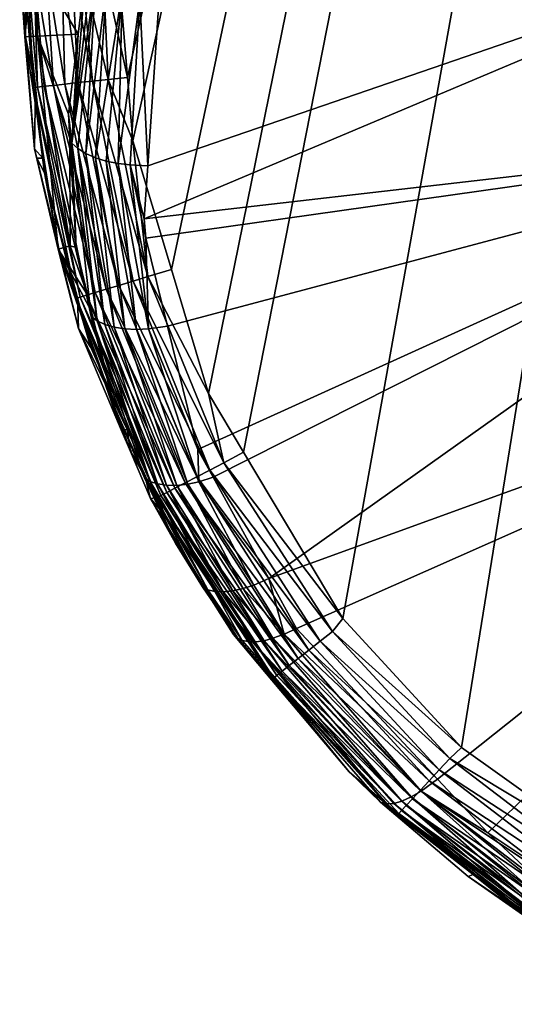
# Model space of a CAD drawing. Extents: x -0.023 to 0.023, y -0.126 to 0.045.
# Tile 1 of 256: x -0.022 to -0.015, y -0.124 to -0.112. Entities that reach past the tile are written whole.
import ezdxf

# ---------------------------------------------------------------- set-up
doc = ezdxf.new("R2010")
doc.units = 0
doc.layers.add('mesh', color=7, linetype='CONTINUOUS')

msp = doc.modelspace()

# ---------------------------------------------------------------- meshes
at = {"layer": 'mesh'}
mesh = msp.add_polyface(dxfattribs=at)
corners = [(-0.005127, 0.008344, 0.146494), (-0.002593, -0.078361, 0.146494), (-0.005195, -0.078372, 0.146476), (-0.010771, 0.003335, 0.146433), (-0.010404, -0.078399, 0.146434), (-0.015591, -0.078459, 0.146338), (-0.009843, -0.078392, 0.146445), (-0.008182, 0.004265, 0.146464), (-0.0078, -0.078383, 0.146458), (-0.006572, 0.004844, 0.146483), (-0.002335, -0.079505, 0.141426), (-0.004857, -0.031819, 0.14143), (-0.004665, -0.079547, 0.14144), (0, -0.07835, 0.146511), (0.002859, 0.010415, 0.146506), (0.002593, -0.078361, 0.146494), (0, -0.055362, 0.093286), (-0.007723, -0.06085, 0.093541), (0, -0.06085, 0.093541), (-0.015901, -0.049374, 0.09588), (-0.01557, -0.06085, 0.096053), (-0.013426, -0.06085, 0.094755), (-0.013278, -0.055087, 0.094623), (-0.013156, -0.06085, 0.094673), (-0.010486, -0.06085, 0.093863), (-0.010563, -0.055194, 0.093754), (-0.010093, -0.06085, 0.093743), (-0.013414, -0.098133, 0.094782), (-0.010088, -0.096503, 0.093769), (-0.011128, -0.096813, 0.093961), (-0.001822, 0.011069, 0.146509), (-0.018485, -0.03182, 0.141641), (-0.013941, -0.079894, 0.141557), (-0.009314, -0.079684, 0.141487), (-0.015041, -0.079962, 0.141578), (-0.007382, -0.079596, 0.141458), (-0.009245, -0.031818, 0.141475), (0, -0.079463, 0.141411), (0, -0.03182, 0.141411), (0.00246, -0.03182, 0.141426), (0.002335, -0.079505, 0.141426), (-0.020255, -0.113134, 0.113541), (-0.020323, -0.112313, 0.113541), (0.000236, -0.020338, 0.113541), (-0.017533, -0.119329, 0.113541), (-0.01882, -0.117172, 0.113541), (-0.013207, -0.122989, 0.113541), (-0.013915, -0.122484, 0.113541), (-0.007751, -0.055277, 0.093361), (-0.007723, -0.096187, 0.093548), (-0.010279, -0.09656, 0.093804), (-0.009019, -0.096263, 0.093619)]
mesh.append_faces([[corners[k] for k in face] for face in [(0, 1, 2, 2), (3, 4, 5, 5), (3, 6, 4, 4), (7, 8, 6, 6), (9, 2, 8, 8), (10, 11, 12, 12), (13, 14, 15, 15), (16, 17, 18, 18), (19, 20, 21, 21), (22, 21, 23, 23), (22, 19, 21, 21), (24, 22, 23, 23), (24, 25, 22, 22), (26, 25, 24, 24), (20, 27, 21, 21), (24, 28, 26, 26), (21, 29, 23, 23), (1, 30, 13, 13), (31, 32, 33, 33), (31, 34, 32, 32), (35, 36, 33, 33), (12, 36, 35, 35), (37, 38, 10, 10), (39, 37, 40, 40), (41, 42, 43, 43), (44, 45, 43, 43), (46, 47, 43, 43), (16, 48, 17, 17), (17, 49, 18, 18), (26, 48, 25, 25), (17, 48, 26, 26), (23, 50, 24, 24), (51, 17, 26, 26)]])
mesh = msp.add_polyface(dxfattribs=at)
corners = [(-0.012905, -0.097755, 0.094547), (-0.013159, -0.097944, 0.094665), (-0.013088, -0.098065, 0.094626), (-0.011458, -0.097256, 0.094087), (-0.012892, -0.098314, 0.094657), (-0.011381, -0.097389, 0.094123), (-0.012991, -0.098195, 0.09463), (-0.012732, -0.097627, 0.094468), (-0.012794, -0.09842, 0.094705), (-0.011279, -0.097543, 0.094199), (-0.021633, -0.11085, 0.106491), (-0.021721, -0.06085, 0.107774), (-0.021721, -0.11085, 0.107774), (-0.021559, -0.11085, 0.105402), (-0.021559, -0.06085, 0.105402), (-0.020704, -0.110219, 0.102297), (-0.021483, -0.06085, 0.105136), (-0.020587, -0.109838, 0.10206), (-0.020717, -0.06085, 0.102453), (-0.018849, -0.06085, 0.099043), (-0.018613, -0.104503, 0.098742), (-0.018227, -0.103834, 0.098327), (-0.01883, -0.105006, 0.099056), (-0.01557, -0.06085, 0.096053), (-0.014404, -0.098866, 0.095238), (-0.013414, -0.098133, 0.094782), (-0.013426, -0.06085, 0.094755), (-0.021645, -0.11085, 0.112361), (0.000236, -0.020338, 0.113541), (-0.019755, -0.114804, 0.113541), (-0.020255, -0.113134, 0.113541), (-0.020323, -0.112313, 0.113541), (-0.020445, -0.11085, 0.113541), (-0.019275, -0.11641, 0.113541), (-0.01882, -0.117172, 0.113541), (-0.015991, -0.121002, 0.113541), (-0.017533, -0.119329, 0.113541), (-0.013915, -0.122484, 0.113541), (-0.011563, -0.097034, 0.094099), (-0.020443, -0.109507, 0.101767), (-0.020602, -0.06085, 0.102052), (-0.019409, -0.06085, 0.100004), (-0.01906, -0.105539, 0.099387), (-0.019775, -0.107195, 0.100416), (-0.016406, -0.06085, 0.096559), (-0.014937, -0.099489, 0.095548), (-0.016392, -0.101018, 0.096576), (-0.016056, -0.100568, 0.096296), (-0.017675, -0.06085, 0.097849), (-0.017027, -0.101867, 0.097103), (-0.017316, -0.102254, 0.097344)]
mesh.append_faces([[corners[k] for k in face] for face in [(0, 1, 2, 2), (3, 4, 5, 5), (3, 6, 4, 4), (7, 0, 2, 2), (5, 8, 9, 9), (4, 8, 5, 5), (10, 11, 12, 12), (13, 14, 10, 10), (15, 16, 13, 13), (17, 18, 15, 15), (19, 20, 21, 21), (19, 22, 20, 20), (23, 24, 25, 25), (26, 0, 7, 7), (26, 1, 0, 0), (12, 11, 27, 27), (28, 29, 30, 30), (28, 31, 32, 32), (28, 33, 29, 29), (28, 34, 33, 33), (28, 35, 36, 36), (28, 37, 35, 35), (38, 6, 3, 3), (38, 2, 6, 6), (7, 2, 38, 38), (39, 40, 17, 17), (41, 42, 22, 22), (40, 43, 42, 42), (44, 45, 24, 24), (44, 46, 47, 47), (48, 49, 46, 46), (19, 50, 49, 49)]])
mesh = msp.add_polyface(dxfattribs=at)
corners = [(-0.015591, -0.078459, 0.146338), (-0.020341, -0.075953, 0.146246), (-0.020406, -0.075693, 0.146245), (-0.020597, -0.073404, 0.14624), (-0.020018, -0.077241, 0.146254), (-0.019877, -0.077804, 0.146258), (-0.019619, -0.078506, 0.146264), (-0.020256, -0.077309, 0.146229), (-0.018854, -0.078113, 0.141898), (-0.01724, -0.079918, 0.141678), (-0.018264, -0.077881, 0.141698), (-0.019419, -0.078336, 0.142236), (-0.017778, -0.080256, 0.141877), (-0.020146, -0.073405, 0.142123), (-0.020114, -0.075912, 0.14225), (-0.019518, -0.075798, 0.141911), (-0.020638, -0.076012, 0.142718), (-0.019915, -0.078533, 0.142704), (-0.018895, -0.07568, 0.141711), (-0.019347, -0.073405, 0.141774), (-0.0176, -0.077621, 0.141627), (-0.017079, -0.078957, 0.141616), (-0.01813, -0.076263, 0.141637), (-0.018217, -0.075557, 0.141639), (-0.019816, -0.078585, 0.146232), (-0.020017, -0.078665, 0.146164), (-0.019731, -0.073405, 0.141942), (-0.019104, -0.073405, 0.141738), (-0.018485, -0.073405, 0.141644), (-0.015592, -0.080089, 0.141593), (-0.009186, -0.124334, 0.113541), (-0.01002, -0.12423, 0.113541), (0.000236, -0.020338, 0.113541)]
mesh.append_faces([[corners[k] for k in face] for face in [(0, 1, 2, 2), (2, 3, 0, 0), (0, 4, 1, 1), (0, 5, 4, 4), (6, 5, 0, 0), (7, 4, 5, 5), (8, 9, 10, 10), (11, 12, 8, 8), (13, 14, 15, 15), (11, 16, 17, 17), (8, 14, 11, 11), (8, 15, 14, 14), (10, 15, 8, 8), (10, 18, 15, 15), (18, 19, 15, 15), (20, 9, 21, 21), (20, 10, 9, 9), (22, 10, 20, 20), (22, 18, 10, 10), (23, 18, 22, 22), (5, 6, 24, 24), (24, 7, 5, 5), (24, 25, 7, 7), (13, 15, 26, 26), (15, 19, 26, 26), (18, 27, 19, 19), (23, 27, 18, 18), (28, 27, 23, 23), (29, 20, 21, 21), (29, 22, 20, 20), (23, 22, 29, 29), (28, 23, 29, 29), (30, 31, 32, 32)]])
mesh = msp.add_polyface(dxfattribs=at)
corners = [(-0.011861, -0.112456, 0.095086), (-0.01195, -0.10785, 0.100149), (-0.011543, -0.110528, 0.101695), (-0.010349, -0.102675, 0.097161), (-0.009785, -0.105253, 0.090927), (-0.00845, -0.100532, 0.095924), (-0.010277, -0.106052, 0.091389), (-0.011155, -0.107482, 0.092214), (-0.011543, -0.105171, 0.098602), (-0.011458, -0.108533, 0.092821), (-0.011861, -0.109931, 0.093628), (-0.011861, -0.111194, 0.094357), (-0.010268, -0.108277, 0.091518), (-0.010918, -0.110532, 0.09282), (-0.009007, -0.106225, 0.090334), (-0.008396, -0.103918, 0.090157), (-0.010869, -0.097306, 0.094061), (-0.011279, -0.097543, 0.094199), (-0.009322, -0.096808, 0.093774), (-0.010095, -0.097057, 0.093918), (-0.019564, -0.109963, 0.101369), (-0.012794, -0.09842, 0.094705), (-0.014423, -0.099958, 0.095593), (-0.016284, -0.102404, 0.097005), (-0.015033, -0.100534, 0.095925), (-0.018162, -0.106064, 0.099118), (-0.012991, -0.098195, 0.09463), (-0.014595, -0.099825, 0.095529), (-0.012892, -0.098314, 0.094657), (-0.013088, -0.098065, 0.094626), (-0.014713, -0.099723, 0.095512), (-0.013159, -0.097944, 0.094665), (-0.014829, -0.099609, 0.095518), (-0.013414, -0.098133, 0.094782), (-0.014937, -0.099489, 0.095548)]
mesh.append_faces([[corners[k] for k in face] for face in [(0, 1, 2, 2), (3, 4, 5, 5), (3, 6, 4, 4), (3, 7, 6, 6), (8, 7, 3, 3), (8, 9, 7, 7), (8, 10, 9, 9), (1, 10, 8, 8), (1, 11, 10, 10), (0, 11, 1, 1), (12, 10, 13, 13), (12, 9, 10, 10), (12, 7, 9, 9), (14, 7, 12, 12), (14, 6, 7, 7), (14, 4, 6, 6), (14, 15, 4, 4), (16, 17, 5, 5), (18, 19, 5, 5), (1, 20, 2, 2), (21, 5, 17, 17), (21, 3, 5, 5), (22, 3, 21, 21), (3, 23, 8, 8), (22, 24, 3, 3), (8, 25, 1, 1), (26, 27, 28, 28), (29, 30, 26, 26), (31, 32, 29, 29), (28, 22, 21, 21), (27, 22, 28, 28), (33, 34, 31, 31)]])
mesh = msp.add_polyface(dxfattribs=at)
corners = [(-0.020963, -0.111751, 0.103212), (-0.021088, -0.112788, 0.103814), (-0.021045, -0.113164, 0.103891), (-0.02107, -0.113102, 0.103996), (-0.011543, -0.110528, 0.101695), (-0.019564, -0.109963, 0.101369), (-0.019917, -0.11135, 0.10217), (-0.020061, -0.113457, 0.103386), (-0.020109, -0.114148, 0.103785), (-0.020255, -0.113134, 0.113541), (-0.020575, -0.112339, 0.113523), (-0.020323, -0.112313, 0.113541), (-0.020924, -0.11085, 0.113441), (-0.020777, -0.11236, 0.113468), (-0.021043, -0.11085, 0.113371), (-0.020966, -0.11238, 0.113379), (-0.020252, -0.114954, 0.113468), (-0.020434, -0.115009, 0.113379), (-0.021137, -0.112399, 0.113257), (-0.020599, -0.115058, 0.113257), (-0.021284, -0.112415, 0.113108), (-0.020864, -0.113298, 0.103658), (-0.020732, -0.110996, 0.102481), (-0.020967, -0.113233, 0.10377), (-0.020595, -0.111104, 0.102345), (-0.020855, -0.11085, 0.102689), (-0.020796, -0.110925, 0.102581), (-0.02074, -0.113353, 0.103561), (-0.020394, -0.111211, 0.102234), (-0.020598, -0.113398, 0.103483), (-0.020446, -0.113429, 0.103427), (-0.020164, -0.111294, 0.102174), (-0.02029, -0.113448, 0.103395), (-0.019888, -0.109877, 0.101374), (-0.020443, -0.109507, 0.101767), (-0.019738, -0.109924, 0.10136), (-0.02017, -0.109748, 0.101471), (-0.020644, -0.11085, 0.113525), (-0.020445, -0.11085, 0.113541), (-0.021176, -0.11085, 0.113293)]
mesh.append_faces([[corners[k] for k in face] for face in [(0, 1, 2, 2), (1, 3, 2, 2), (4, 5, 6, 6), (4, 7, 8, 8), (9, 10, 11, 11), (12, 10, 13, 13), (13, 14, 12, 12), (13, 15, 14, 14), (16, 15, 13, 13), (17, 18, 15, 15), (19, 20, 18, 18), (21, 22, 23, 23), (24, 22, 21, 21), (2, 25, 0, 0), (2, 26, 25, 25), (22, 26, 2, 2), (23, 22, 2, 2), (27, 28, 24, 24), (29, 28, 27, 27), (30, 28, 29, 29), (30, 31, 28, 28), (32, 31, 30, 30), (7, 31, 32, 32), (6, 31, 7, 7), (27, 24, 21, 21), (31, 33, 28, 28), (34, 26, 22, 22), (35, 31, 6, 6), (36, 24, 28, 28), (11, 37, 38, 38), (11, 10, 37, 37), (12, 37, 10, 10), (15, 39, 14, 14)]])
mesh = msp.add_polyface(dxfattribs=at)
corners = [(-0.011543, -0.110528, 0.101695), (-0.011458, -0.113854, 0.095893), (-0.011861, -0.112456, 0.095086), (-0.011155, -0.114905, 0.0965), (-0.010349, -0.113024, 0.103136), (-0.010268, -0.11511, 0.095464), (-0.010918, -0.112855, 0.094162), (-0.010918, -0.110532, 0.09282), (-0.011861, -0.111194, 0.094357), (-0.011861, -0.109931, 0.093628), (-0.00845, -0.115168, 0.104374), (-0.014421, -0.122932, 0.108857), (-0.013263, -0.123705, 0.109303), (-0.015652, -0.12211, 0.108382), (-0.016303, -0.121415, 0.107981), (-0.018134, -0.119459, 0.106852), (-0.01849, -0.118813, 0.106479), (-0.019214, -0.117499, 0.10572), (-0.019413, -0.117139, 0.105512), (-0.020109, -0.114148, 0.103785), (-0.019917, -0.11135, 0.10217), (-0.020061, -0.113457, 0.103386), (-0.016517, -0.121569, 0.10809), (-0.014791, -0.123274, 0.109228), (-0.016646, -0.121645, 0.108192), (-0.016767, -0.121701, 0.108319), (-0.014691, -0.123202, 0.109091), (-0.014585, -0.123107, 0.108978), (-0.016806, -0.12186, 0.112541), (-0.01584, -0.122651, 0.112353), (-0.016891, -0.121804, 0.112355), (-0.016146, -0.121145, 0.113523), (-0.015991, -0.121002, 0.113541), (-0.013915, -0.122484, 0.113541), (-0.017665, -0.119499, 0.113523), (-0.017533, -0.119329, 0.113541), (-0.016284, -0.121294, 0.113468), (-0.014073, -0.122727, 0.113523), (-0.017825, -0.119625, 0.113468), (-0.014181, -0.122899, 0.113468), (-0.016413, -0.121434, 0.113379), (-0.014282, -0.123061, 0.113379), (-0.016529, -0.12156, 0.113257), (-0.014373, -0.123206, 0.113257), (-0.01663, -0.121669, 0.113108), (-0.018292, -0.119533, 0.106922), (-0.017043, -0.121711, 0.108804)]
mesh.append_faces([[corners[k] for k in face] for face in [(0, 1, 2, 2), (0, 3, 1, 1), (4, 3, 0, 0), (5, 1, 3, 3), (6, 2, 1, 1), (7, 2, 6, 6), (7, 8, 2, 2), (7, 9, 8, 8), (10, 11, 12, 12), (10, 13, 11, 11), (14, 13, 10, 10), (10, 15, 14, 14), (10, 16, 15, 15), (4, 16, 10, 10), (4, 17, 16, 16), (18, 17, 4, 4), (0, 19, 4, 4), (20, 21, 0, 0), (14, 22, 13, 13), (23, 24, 25, 25), (26, 22, 24, 24), (27, 13, 22, 22), (28, 29, 30, 30), (31, 32, 33, 33), (34, 32, 31, 31), (34, 35, 32, 32), (36, 31, 37, 37), (38, 31, 36, 36), (39, 40, 36, 36), (41, 42, 40, 40), (43, 44, 42, 42), (14, 45, 22, 22), (29, 46, 30, 30)]])
mesh = msp.add_polyface(dxfattribs=at)
corners = [(-0.021492, -0.111777, 0.105173), (-0.021501, -0.11085, 0.105178), (-0.021559, -0.11085, 0.105402), (-0.021654, -0.111787, 0.106487), (-0.021633, -0.11085, 0.106491), (-0.021721, -0.11085, 0.107774), (-0.021646, -0.111786, 0.107774), (-0.02153, -0.113238, 0.107772), (-0.021088, -0.112788, 0.103814), (-0.02107, -0.113102, 0.103996), (-0.020963, -0.111751, 0.103212), (-0.021222, -0.114538, 0.106487), (-0.021065, -0.114498, 0.105173), (-0.021543, -0.112442, 0.112541), (-0.02142, -0.113361, 0.112361), (-0.021517, -0.112439, 0.112361), (-0.021638, -0.111283, 0.112361), (-0.021137, -0.112399, 0.113257), (-0.021284, -0.112415, 0.113108), (-0.021384, -0.11085, 0.113088), (-0.020741, -0.115101, 0.113108), (-0.021403, -0.112427, 0.112935), (-0.020855, -0.115136, 0.112935), (-0.021491, -0.112437, 0.112744), (-0.020939, -0.115161, 0.112744), (-0.020704, -0.110219, 0.102297), (-0.021645, -0.11085, 0.112361), (-0.020855, -0.11085, 0.102689), (-0.021625, -0.11085, 0.11256), (-0.020966, -0.11238, 0.113379), (-0.021176, -0.11085, 0.113293), (-0.021537, -0.11085, 0.112839)]
mesh.append_faces([[corners[k] for k in face] for face in [(0, 1, 2, 2), (3, 4, 5, 5), (3, 6, 7, 7), (5, 6, 3, 3), (8, 0, 9, 9), (10, 0, 8, 8), (10, 1, 0, 0), (3, 2, 4, 4), (3, 0, 2, 2), (11, 0, 3, 3), (11, 12, 0, 0), (13, 14, 15, 15), (16, 13, 15, 15), (17, 18, 19, 19), (20, 21, 18, 18), (22, 23, 21, 21), (24, 13, 23, 23), (1, 25, 2, 2), (7, 15, 14, 14), (6, 15, 7, 7), (6, 16, 15, 15), (5, 16, 6, 6), (5, 26, 16, 16), (27, 1, 10, 10), (16, 28, 13, 13), (26, 28, 16, 16), (29, 17, 30, 30), (17, 19, 30, 30), (18, 31, 19, 19), (18, 21, 31, 31), (21, 23, 31, 31), (23, 28, 31, 31), (23, 13, 28, 28)]])
mesh = msp.add_polyface(dxfattribs=at)
corners = [(-0.020844, -0.115131, 0.105173), (-0.020792, -0.115347, 0.105299), (-0.020795, -0.115411, 0.105189), (-0.020718, -0.115469, 0.10506), (-0.021045, -0.113164, 0.103891), (-0.020967, -0.113233, 0.10377), (-0.021222, -0.114538, 0.106487), (-0.0215, -0.11336, 0.107772), (-0.021212, -0.114537, 0.107767), (-0.02153, -0.113238, 0.107772), (-0.021654, -0.111787, 0.106487), (-0.02096, -0.115567, 0.107763), (-0.020493, -0.116587, 0.106018), (-0.020286, -0.117162, 0.106487), (-0.02107, -0.113102, 0.103996), (-0.021492, -0.111777, 0.105173), (-0.021065, -0.114498, 0.105173), (-0.021543, -0.112442, 0.112541), (-0.0214, -0.113548, 0.112361), (-0.02142, -0.113361, 0.112361), (-0.02099, -0.115176, 0.112541), (-0.02097, -0.115171, 0.11236), (-0.020799, -0.115814, 0.11236), (-0.020434, -0.115009, 0.113379), (-0.020599, -0.115058, 0.113257), (-0.021137, -0.112399, 0.113257), (-0.020741, -0.115101, 0.113108), (-0.021284, -0.112415, 0.113108), (-0.020855, -0.115136, 0.112935), (-0.021403, -0.112427, 0.112935), (-0.020939, -0.115161, 0.112744), (-0.021491, -0.112437, 0.112744), (-0.020991, -0.11452, 0.104819)]
mesh.append_faces([[corners[k] for k in face] for face in [(0, 1, 2, 2), (3, 4, 2, 2), (5, 4, 3, 3), (6, 7, 8, 8), (6, 9, 7, 7), (10, 9, 6, 6), (8, 11, 6, 6), (6, 1, 0, 0), (6, 12, 1, 1), (13, 12, 6, 6), (14, 15, 16, 16), (0, 16, 6, 6), (17, 18, 19, 19), (20, 18, 17, 17), (20, 21, 18, 18), (22, 21, 20, 20), (23, 24, 25, 25), (24, 26, 27, 27), (26, 28, 29, 29), (28, 30, 31, 31), (30, 20, 17, 17), (11, 21, 22, 22), (8, 21, 11, 11), (8, 18, 21, 21), (7, 18, 8, 8), (7, 19, 18, 18), (9, 19, 7, 7), (2, 32, 0, 0), (4, 32, 2, 2), (4, 14, 32, 32), (14, 16, 32, 32), (0, 32, 16, 16)]])
mesh = msp.add_polyface(dxfattribs=at)
corners = [(-0.020053, -0.115574, 0.104623), (-0.019806, -0.115538, 0.104588), (-0.020087, -0.114395, 0.103928), (-0.020795, -0.115411, 0.105189), (-0.020792, -0.115347, 0.105299), (-0.020493, -0.116587, 0.106018), (-0.020617, -0.115517, 0.104939), (-0.020967, -0.113233, 0.10377), (-0.020718, -0.115469, 0.10506), (-0.020864, -0.113298, 0.103658), (-0.019685, -0.117603, 0.105911), (-0.020356, -0.115574, 0.104739), (-0.020495, -0.115552, 0.10483), (-0.019413, -0.117139, 0.105512), (-0.020109, -0.114148, 0.103785), (-0.020061, -0.113457, 0.103386), (-0.02029, -0.113448, 0.103395), (-0.02074, -0.113353, 0.103561), (-0.020598, -0.113398, 0.103483), (-0.020206, -0.115581, 0.10467), (-0.020446, -0.113429, 0.103427), (-0.010349, -0.113024, 0.103136), (-0.021222, -0.114538, 0.106487), (-0.02096, -0.115567, 0.107763), (-0.020405, -0.116881, 0.107755), (-0.020255, -0.113134, 0.113541), (-0.020058, -0.114895, 0.113523), (-0.020575, -0.112339, 0.113523), (-0.019755, -0.114804, 0.113541), (-0.019275, -0.11641, 0.113541), (-0.020777, -0.11236, 0.113468), (-0.020252, -0.114954, 0.113468), (-0.020434, -0.115009, 0.113379), (-0.020966, -0.11238, 0.113379), (-0.019256, -0.117404, 0.113468), (-0.019424, -0.117492, 0.113379), (-0.020599, -0.115058, 0.113257), (-0.019577, -0.117571, 0.113257), (-0.020741, -0.115101, 0.113108), (-0.019708, -0.11764, 0.113108), (-0.020855, -0.115136, 0.112935), (-0.019815, -0.117695, 0.112935), (-0.020939, -0.115161, 0.112744), (-0.019892, -0.117735, 0.112744), (-0.02099, -0.115176, 0.112541)]
mesh.append_faces([[corners[k] for k in face] for face in [(0, 1, 2, 2), (3, 4, 5, 5), (6, 7, 8, 8), (9, 7, 6, 6), (10, 11, 12, 12), (13, 1, 0, 0), (14, 15, 16, 16), (11, 17, 12, 12), (11, 18, 17, 17), (19, 18, 11, 11), (19, 20, 18, 18), (0, 20, 19, 19), (0, 16, 20, 20), (2, 16, 0, 0), (2, 14, 16, 16), (12, 9, 6, 6), (17, 9, 12, 12), (21, 1, 13, 13), (21, 2, 1, 1), (21, 14, 2, 2), (22, 23, 24, 24), (25, 26, 27, 27), (26, 28, 29, 29), (25, 28, 26, 26), (30, 26, 31, 31), (30, 27, 26, 26), (31, 32, 33, 33), (34, 32, 31, 31), (35, 36, 32, 32), (37, 38, 36, 36), (39, 40, 38, 38), (41, 42, 40, 40), (43, 44, 42, 42)]])
mesh = msp.add_polyface(dxfattribs=at)
corners = [(-0.020102, -0.117507, 0.106399), (-0.020493, -0.116587, 0.106018), (-0.020244, -0.117143, 0.106341), (-0.020795, -0.115411, 0.105189), (-0.019934, -0.117585, 0.106133), (-0.020718, -0.115469, 0.10506), (-0.020029, -0.117553, 0.106264), (-0.020617, -0.115517, 0.104939), (-0.019685, -0.117603, 0.105911), (-0.020495, -0.115552, 0.10483), (-0.019817, -0.117602, 0.106014), (-0.019543, -0.117588, 0.105828), (-0.020356, -0.115574, 0.104739), (-0.020206, -0.115581, 0.10467), (-0.019398, -0.117558, 0.105768), (-0.020053, -0.115574, 0.104623), (-0.019413, -0.117139, 0.105512), (-0.020405, -0.116881, 0.107755), (-0.020286, -0.117163, 0.107753), (-0.020286, -0.117162, 0.106487), (-0.021222, -0.114538, 0.106487), (-0.020327, -0.11688, 0.11236), (-0.02099, -0.115176, 0.112541), (-0.019939, -0.11776, 0.112541), (-0.020799, -0.115814, 0.11236), (-0.020058, -0.114895, 0.113523), (-0.019275, -0.11641, 0.113541), (-0.019075, -0.117311, 0.113523), (-0.01882, -0.117172, 0.113541), (-0.020252, -0.114954, 0.113468), (-0.019256, -0.117404, 0.113468), (-0.019424, -0.117492, 0.113379), (-0.020434, -0.115009, 0.113379), (-0.019577, -0.117571, 0.113257), (-0.020599, -0.115058, 0.113257), (-0.019708, -0.11764, 0.113108), (-0.020741, -0.115101, 0.113108), (-0.019815, -0.117695, 0.112935), (-0.020855, -0.115136, 0.112935), (-0.019892, -0.117735, 0.112744), (-0.020939, -0.115161, 0.112744), (-0.02096, -0.115567, 0.107763), (-0.020109, -0.117443, 0.106515)]
mesh.append_faces([[corners[k] for k in face] for face in [(0, 1, 2, 2), (3, 1, 0, 0), (4, 5, 6, 6), (7, 5, 4, 4), (6, 3, 0, 0), (5, 3, 6, 6), (8, 9, 10, 10), (11, 12, 8, 8), (11, 13, 12, 12), (14, 13, 11, 11), (14, 15, 13, 13), (16, 15, 14, 14), (10, 7, 4, 4), (9, 7, 10, 10), (17, 18, 19, 19), (20, 17, 19, 19), (19, 2, 1, 1), (21, 22, 23, 23), (24, 22, 21, 21), (25, 26, 27, 27), (26, 28, 27, 27), (29, 27, 30, 30), (29, 25, 27, 27), (30, 31, 32, 32), (31, 33, 34, 34), (33, 35, 36, 36), (35, 37, 38, 38), (37, 39, 40, 40), (39, 23, 22, 22), (17, 21, 18, 18), (17, 41, 21, 21), (41, 24, 21, 21), (42, 2, 19, 19)]])
mesh = msp.add_polyface(dxfattribs=at)
corners = [(-0.019398, -0.117558, 0.105768), (-0.019214, -0.117499, 0.10572), (-0.019413, -0.117139, 0.105512), (-0.019701, -0.118354, 0.107044), (-0.019351, -0.118921, 0.107215), (-0.020102, -0.117507, 0.106399), (-0.019934, -0.117585, 0.106133), (-0.020029, -0.117553, 0.106264), (-0.019191, -0.118981, 0.106939), (-0.019282, -0.118959, 0.107075), (-0.01849, -0.118813, 0.106479), (-0.018686, -0.118896, 0.10654), (-0.019543, -0.117588, 0.105828), (-0.018823, -0.118942, 0.10661), (-0.019685, -0.117603, 0.105911), (-0.019817, -0.117602, 0.106014), (-0.018957, -0.118972, 0.106701), (-0.019082, -0.118986, 0.106813), (-0.019377, -0.118865, 0.10734), (-0.020027, -0.117775, 0.107749), (-0.019832, -0.117997, 0.112359), (-0.019937, -0.11776, 0.112359), (-0.019939, -0.11776, 0.112541), (-0.018431, -0.120101, 0.112541), (-0.020327, -0.11688, 0.11236), (-0.019075, -0.117311, 0.113523), (-0.01882, -0.117172, 0.113541), (-0.017533, -0.119329, 0.113541), (-0.019256, -0.117404, 0.113468), (-0.017665, -0.119499, 0.113523), (-0.017825, -0.119625, 0.113468), (-0.019424, -0.117492, 0.113379), (-0.017974, -0.119742, 0.113379), (-0.019577, -0.117571, 0.113257), (-0.01811, -0.119848, 0.113257), (-0.019708, -0.11764, 0.113108), (-0.018226, -0.11994, 0.113108), (-0.019815, -0.117695, 0.112935), (-0.01832, -0.120014, 0.112935), (-0.019892, -0.117735, 0.112744), (-0.018389, -0.120068, 0.112744), (-0.020286, -0.117163, 0.107753), (-0.020244, -0.117143, 0.106341), (-0.020109, -0.117443, 0.106515), (-0.020286, -0.117162, 0.106487)]
mesh.append_faces([[corners[k] for k in face] for face in [(0, 1, 2, 2), (3, 4, 5, 5), (6, 7, 8, 8), (9, 5, 4, 4), (7, 5, 9, 9), (0, 10, 1, 1), (0, 11, 10, 10), (12, 11, 0, 0), (12, 13, 11, 11), (14, 13, 12, 12), (15, 16, 14, 14), (15, 6, 17, 17), (18, 3, 19, 19), (20, 21, 22, 22), (23, 20, 22, 22), (24, 22, 21, 21), (25, 26, 27, 27), (28, 25, 29, 29), (30, 31, 28, 28), (32, 33, 31, 31), (34, 35, 33, 33), (36, 37, 35, 35), (38, 39, 37, 37), (40, 22, 39, 39), (19, 21, 20, 20), (41, 21, 19, 19), (41, 24, 21, 21), (5, 42, 43, 43), (3, 5, 43, 43), (41, 43, 44, 44), (19, 43, 41, 41), (19, 3, 43, 43)]])
mesh = msp.add_polyface(dxfattribs=at)
corners = [(-0.019377, -0.118865, 0.10734), (-0.019351, -0.118921, 0.107215), (-0.019701, -0.118354, 0.107044), (-0.019191, -0.118981, 0.106939), (-0.019282, -0.118959, 0.107075), (-0.018835, -0.119615, 0.107458), (-0.020029, -0.117553, 0.106264), (-0.019685, -0.117603, 0.105911), (-0.018957, -0.118972, 0.106701), (-0.018823, -0.118942, 0.10661), (-0.019817, -0.117602, 0.106014), (-0.019082, -0.118986, 0.106813), (-0.019934, -0.117585, 0.106133), (-0.020027, -0.117775, 0.107749), (-0.018949, -0.119539, 0.107731), (-0.019075, -0.117311, 0.113523), (-0.017533, -0.119329, 0.113541), (-0.017665, -0.119499, 0.113523), (-0.019256, -0.117404, 0.113468), (-0.017825, -0.119625, 0.113468), (-0.017974, -0.119742, 0.113379), (-0.019424, -0.117492, 0.113379), (-0.01811, -0.119848, 0.113257), (-0.019577, -0.117571, 0.113257), (-0.018226, -0.11994, 0.113108), (-0.019708, -0.11764, 0.113108), (-0.01832, -0.120014, 0.112935), (-0.019815, -0.117695, 0.112935), (-0.018389, -0.120068, 0.112744), (-0.019892, -0.117735, 0.112744), (-0.018431, -0.120101, 0.112541), (-0.019939, -0.11776, 0.112541), (-0.019832, -0.117997, 0.112359), (-0.018899, -0.119579, 0.107599), (-0.0187, -0.119635, 0.107254), (-0.018552, -0.11962, 0.107095), (-0.018438, -0.119586, 0.107012), (-0.018292, -0.119533, 0.106922), (-0.018686, -0.118896, 0.10654), (-0.01849, -0.118813, 0.106479), (-0.018134, -0.119459, 0.106852), (-0.018521, -0.120047, 0.108004), (-0.018473, -0.120067, 0.112357)]
mesh.append_faces([[corners[k] for k in face] for face in [(0, 1, 2, 2), (3, 4, 5, 5), (3, 6, 4, 4), (7, 8, 9, 9), (10, 11, 8, 8), (11, 12, 3, 3), (13, 14, 0, 0), (15, 16, 17, 17), (18, 17, 19, 19), (19, 20, 21, 21), (20, 22, 23, 23), (22, 24, 25, 25), (24, 26, 27, 27), (26, 28, 29, 29), (28, 30, 31, 31), (13, 32, 14, 14), (33, 0, 14, 14), (33, 1, 0, 0), (33, 5, 4, 4), (3, 5, 34, 34), (35, 11, 34, 34), (35, 8, 11, 11), (36, 8, 35, 35), (36, 9, 8, 8), (37, 9, 36, 36), (37, 38, 9, 9), (37, 39, 38, 38), (40, 39, 37, 37), (4, 1, 33, 33), (11, 3, 34, 34), (41, 33, 14, 14), (30, 42, 32, 32), (14, 32, 42, 42)]])
mesh = msp.add_polyface(dxfattribs=at)
corners = [(-0.016806, -0.12186, 0.112541), (-0.016891, -0.121804, 0.112355), (-0.018431, -0.120101, 0.112541), (-0.017825, -0.119625, 0.113468), (-0.017665, -0.119499, 0.113523), (-0.016146, -0.121145, 0.113523), (-0.016284, -0.121294, 0.113468), (-0.017974, -0.119742, 0.113379), (-0.016413, -0.121434, 0.113379), (-0.01811, -0.119848, 0.113257), (-0.016529, -0.12156, 0.113257), (-0.018226, -0.11994, 0.113108), (-0.01663, -0.121669, 0.113108), (-0.01832, -0.120014, 0.112935), (-0.016711, -0.121757, 0.112935), (-0.018389, -0.120068, 0.112744), (-0.01677, -0.121821, 0.112744), (-0.018438, -0.119586, 0.107012), (-0.016517, -0.121569, 0.10809), (-0.018292, -0.119533, 0.106922), (-0.016646, -0.121645, 0.108192), (-0.018552, -0.11962, 0.107095), (-0.016767, -0.121701, 0.108319), (-0.0187, -0.119635, 0.107254), (-0.016872, -0.12173, 0.10846), (-0.016968, -0.121735, 0.108626), (-0.018835, -0.119615, 0.107458), (-0.018899, -0.119579, 0.107599), (-0.017043, -0.121711, 0.108804), (-0.017449, -0.121317, 0.108688), (-0.018521, -0.120047, 0.108004), (-0.018134, -0.119459, 0.106852), (-0.016303, -0.121415, 0.107981), (-0.018473, -0.120067, 0.112357), (-0.018949, -0.119539, 0.107731)]
mesh.append_faces([[corners[k] for k in face] for face in [(0, 1, 2, 2), (3, 4, 5, 5), (6, 7, 3, 3), (6, 8, 7, 7), (8, 9, 7, 7), (8, 10, 9, 9), (10, 11, 9, 9), (10, 12, 11, 11), (12, 13, 11, 11), (12, 14, 13, 13), (14, 15, 13, 13), (14, 16, 15, 15), (16, 2, 15, 15), (16, 0, 2, 2), (17, 18, 19, 19), (17, 20, 18, 18), (21, 20, 17, 17), (21, 22, 20, 20), (23, 22, 21, 21), (23, 24, 22, 22), (23, 25, 24, 24), (26, 25, 23, 23), (27, 25, 26, 26), (27, 28, 25, 25), (29, 27, 30, 30), (29, 28, 27, 27), (31, 19, 32, 32), (2, 1, 33, 33), (33, 29, 30, 30), (1, 29, 33, 33), (1, 28, 29, 29), (34, 33, 30, 30)]])
mesh = msp.add_polyface(dxfattribs=at)
corners = [(-0.013263, -0.123705, 0.109303), (-0.014421, -0.122932, 0.108857), (-0.014585, -0.123107, 0.108978), (-0.014957, -0.123336, 0.10955), (-0.016872, -0.12173, 0.10846), (-0.016968, -0.121735, 0.108626), (-0.014878, -0.123318, 0.109377), (-0.016767, -0.121701, 0.108319), (-0.014791, -0.123274, 0.109228), (-0.014691, -0.123202, 0.109091), (-0.016646, -0.121645, 0.108192), (-0.016517, -0.121569, 0.10809), (-0.015652, -0.12211, 0.108382), (-0.01459, -0.123553, 0.112541), (-0.01584, -0.122651, 0.112353), (-0.016806, -0.12186, 0.112541), (-0.01516, -0.123198, 0.112353), (-0.014073, -0.122727, 0.113523), (-0.013207, -0.122989, 0.113541), (-0.011742, -0.123899, 0.113523), (-0.013915, -0.122484, 0.113541), (-0.016146, -0.121145, 0.113523), (-0.014181, -0.122899, 0.113468), (-0.016284, -0.121294, 0.113468), (-0.014282, -0.123061, 0.113379), (-0.016413, -0.121434, 0.113379), (-0.011816, -0.124088, 0.113468), (-0.014373, -0.123206, 0.113257), (-0.016529, -0.12156, 0.113257), (-0.014452, -0.123332, 0.113108), (-0.01663, -0.121669, 0.113108), (-0.016711, -0.121757, 0.112935), (-0.014515, -0.123433, 0.112935), (-0.01677, -0.121821, 0.112744), (-0.014561, -0.123508, 0.112744), (-0.015004, -0.123292, 0.109749), (-0.017043, -0.121711, 0.108804), (-0.015908, -0.122676, 0.109418), (-0.01458, -0.123535, 0.112352)]
mesh.append_faces([[corners[k] for k in face] for face in [(0, 1, 2, 2), (3, 4, 5, 5), (6, 4, 3, 3), (6, 7, 4, 4), (8, 7, 6, 6), (9, 10, 8, 8), (2, 11, 9, 9), (1, 12, 2, 2), (13, 14, 15, 15), (13, 16, 14, 14), (17, 18, 19, 19), (17, 20, 18, 18), (21, 20, 17, 17), (22, 17, 19, 19), (23, 17, 22, 22), (22, 24, 25, 25), (26, 24, 22, 22), (24, 27, 28, 28), (27, 29, 30, 30), (29, 31, 30, 30), (29, 32, 31, 31), (32, 33, 31, 31), (32, 34, 33, 33), (34, 15, 33, 33), (34, 13, 15, 15), (35, 36, 37, 37), (35, 5, 36, 36), (3, 5, 35, 35), (16, 37, 14, 14), (16, 35, 37, 37), (38, 35, 16, 16), (14, 37, 36, 36)]])

doc.saveas('drawing.dxf')
